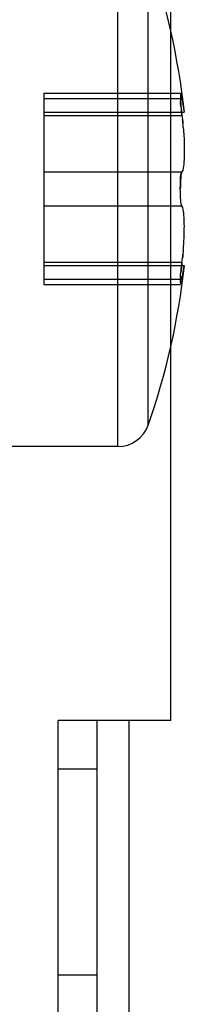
# Model space of a CAD drawing. Header units: millimetres. Extents: x 209 to 825, y 116 to 1310.
# Tile 66 of 70: x 791.71 to 796.83, y 1258.46 to 1289.01. Entities that reach past the tile are written whole.
import ezdxf

# ---------------------------------------------------------------- set-up
doc = ezdxf.new("R2010")
doc.units = ezdxf.units.MM
doc.header["$LTSCALE"] = 92.70943
doc.layers.get('0').update_dxf_attribs({"linetype": 'CONTINUOUS'})

msp = doc.modelspace()

# ---------------------------------------------------------------- linework, layer by layer
at = {"color": 7, "linetype": 'Continuous'}
for p, q in [((796.412, 1267.264), (796.412, 1307.264)), ((794.767, 1275.764), (794.767, 1291.764)), ((795.71, 1276.432), (795.71, 1291.096)), ((792.463, 1286.73), (792.463, 1280.799)), ((792.463, 1286.73), (796.718, 1286.73)), ((792.463, 1286.568), (796.761, 1286.568)), ((796.761, 1286.568), (796.823, 1286.209)), ((796.761, 1286.568), (796.823, 1286.209)), ((792.463, 1286.146), (796.834, 1286.146)), ((792.463, 1286.041), (796.761, 1286.041)), ((792.463, 1284.292), (796.761, 1284.292)), ((792.463, 1283.237), (796.761, 1283.237)), ((792.463, 1281.488), (796.761, 1281.488)), ((792.463, 1281.382), (796.834, 1281.382)), ((796.761, 1280.961), (796.829, 1281.352)), ((796.761, 1280.961), (796.829, 1281.352)), ((792.463, 1280.961), (796.761, 1280.961)), ((792.463, 1280.799), (796.718, 1280.799)), ((794.767, 1275.764), (790.963, 1275.764)), ((792.913, 205.264), (792.913, 1267.264)), ((796.412, 1267.264), (792.913, 1267.264)), ((794.113, 1267.264), (794.113, 205.264)), ((795.113, 1267.264), (795.113, 205.264)), ((792.913, 1265.764), (794.113, 1265.764)), ((794.113, 1259.364), (792.913, 1259.364))]:
    msp.add_line(p, q, dxfattribs=at)
for centre, radius, start, end in [((774.88, 1283.764), 22.083, 6.192, 19.3912), ((774.88, 1283.764), 22.083, 340.6088, 353.808), ((794.767, 1276.764), 1, 270, 340.6088)]:
    msp.add_arc(centre, radius, start, end, dxfattribs=at)
for points, knots in [([(796.761, 1286.041), (796.749, 1286.136), (796.752, 1286.307), (796.689, 1286.422), (796.755, 1286.601), (796.761, 1286.568)], [0, 0, 0, 0, 0.536847, 0.81082, 1, 1, 1, 1]), ([(796.761, 1286.568), (796.752, 1286.619), (796.714, 1286.831), (796.712, 1286.412), (796.737, 1286.256), (796.754, 1286.094), (796.761, 1286.041)], [0, 0, 0, 0, 0.184756, 0.449161, 0.808345, 1, 1, 1, 1]), ([(796.761, 1286.568), (796.752, 1286.619), (796.714, 1286.831), (796.712, 1286.412), (796.737, 1286.256), (796.754, 1286.094), (796.761, 1286.041)], [0, 0, 0, 0, 0.184756, 0.449161, 0.808345, 1, 1, 1, 1]), ([(796.801, 1285.665), (796.809, 1285.576), (796.822, 1285.402), (796.833, 1285.15), (796.835, 1284.919), (796.831, 1284.712), (796.813, 1284.505), (796.796, 1284.363), (796.761, 1284.292)], [0, 0, 0, 0, 0.19552, 0.378421, 0.546691, 0.697831, 0.827413, 1, 1, 1, 1]), ([(796.709, 1283.764), (796.709, 1283.814), (796.716, 1283.989), (796.705, 1284.177), (796.761, 1284.292)], [0, 0, 0, 0, 0.282419, 1, 1, 1, 1]), ([(796.761, 1284.292), (796.723, 1284.213), (796.72, 1284.028), (796.709, 1283.854), (796.709, 1283.764)], [0, 0, 0, 0, 0.492926, 1, 1, 1, 1]), ([(796.761, 1283.237), (796.724, 1283.313), (796.72, 1283.498), (796.709, 1283.672), (796.709, 1283.764)], [0, 0, 0, 0, 0.477145, 1, 1, 1, 1]), ([(796.801, 1281.863), (796.806, 1281.916), (796.814, 1282.019), (796.823, 1282.173), (796.832, 1282.369), (796.836, 1282.591), (796.831, 1282.819), (796.813, 1283.029), (796.796, 1283.165), (796.761, 1283.237)], [0, 0, 0, 0, 0.113998, 0.225769, 0.334646, 0.539678, 0.7095, 0.826967, 1, 1, 1, 1]), ([(796.761, 1281.488), (796.755, 1281.439), (796.739, 1281.34), (796.74, 1281.172), (796.682, 1281.09), (796.756, 1280.932), (796.761, 1280.961)], [0, 0, 0, 0, 0.274056, 0.571095, 0.840662, 1, 1, 1, 1]), ([(796.761, 1280.961), (796.753, 1280.912), (796.724, 1280.724), (796.704, 1281.047), (796.734, 1281.213), (796.75, 1281.399), (796.761, 1281.488)], [0, 0, 0, 0, 0.180147, 0.374086, 0.674862, 1, 1, 1, 1]), ([(796.761, 1280.961), (796.753, 1280.912), (796.724, 1280.724), (796.704, 1281.047), (796.734, 1281.213), (796.75, 1281.399), (796.761, 1281.488)], [0, 0, 0, 0, 0.180147, 0.374086, 0.674862, 1, 1, 1, 1])]:
    msp.add_open_spline(points, degree=3, knots=knots, dxfattribs=at)
for points in [[(796.761, 1286.041), (796.772, 1285.958), (796.782, 1285.875), (796.789, 1285.792)], [(796.801, 1285.665), (796.794, 1285.749), (796.787, 1285.834), (796.776, 1285.918)], [(796.801, 1281.863), (796.794, 1281.779), (796.787, 1281.695), (796.776, 1281.611)], [(796.761, 1281.488), (796.772, 1281.571), (796.782, 1281.654), (796.789, 1281.737)]]:
    msp.add_open_spline(points, degree=3, dxfattribs=at)

doc.saveas('drawing.dxf')
